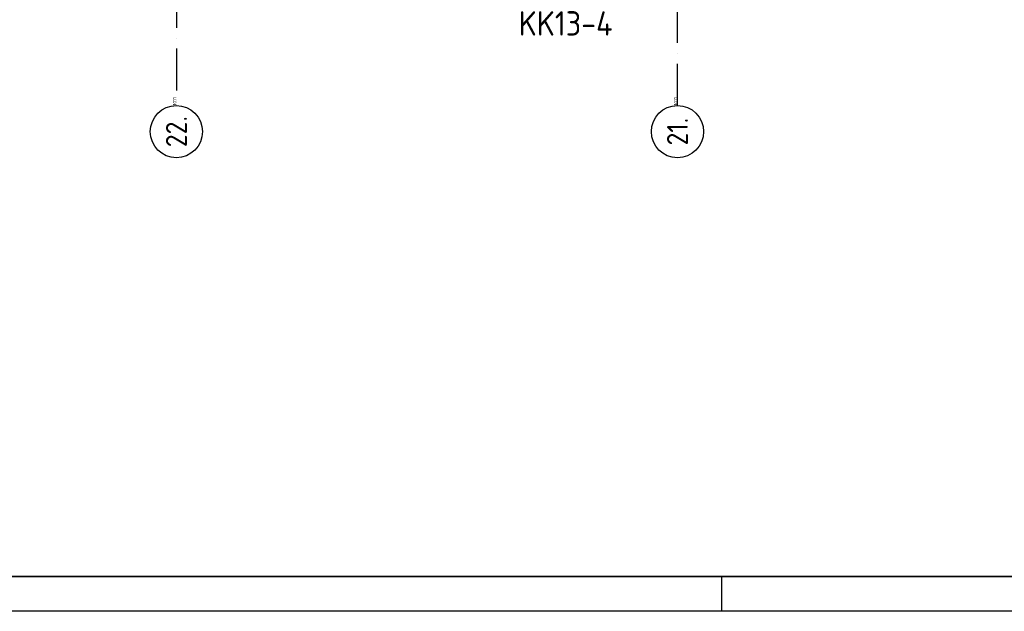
# Model space of a CAD drawing. Header units: millimetres. Extents: x -6587 to 112885, y 244 to 84344.
# Tile 22 of 50: x 65723 to 79872, y 244 to 8742. Entities that reach past the tile are written whole.
import ezdxf
from ezdxf.enums import TextEntityAlignment as Align

# ---------------------------------------------------------------- set-up
doc = ezdxf.new("R2010")
doc.units = ezdxf.units.MM
doc.header["$LTSCALE"] = 100
doc.linetypes.add('DASHDOT', pattern=[9, 6, -1.5, 0, -1.5])
doc.layers.get('0').update_dxf_attribs({"linetype": 'CONTINUOUS'})
for name, color, linetype in [('AL$7----_STRAMIEN', 1, 'DASHDOT'), ('ALN-----_BLOCKNAAM', 2, 'CONTINUOUS'), ('EB62205-_ATTRIB', 2, 'CONTINUOUS'), ('EL62205-_KRACHT-KAST', 3, 'CONTINUOUS'), ('LIJN025', 10, 'CONTINUOUS'), ('LIJN050', 90, 'CONTINUOUS'), ('TEKST25', 10, 'CONTINUOUS'), ('TEKST35', 50, 'CONTINUOUS'), ('TEKST50', 3, 'CONTINUOUS')]:
    doc.layers.add(name, color=color, linetype=linetype)
doc.styles.add('1_8', font='iso', dxfattribs={"width": 0.7, "height": 1.8})
doc.styles.add('3_5', font='iso', dxfattribs={"height": 3.5})
doc.styles.add('ISO', font='ISO.SHX')
doc.styles.add('ROMAND', font='romand')
doc.styles.get("Standard").update_dxf_attribs({"font": 'iso.shx'})

# ---------------------------------------------------------------- blocks, each defined once
blk = doc.blocks.new('A0-G')
at = {"layer": 'LIJN025'}
blk.add_line((824, 0), (824, 5), dxfattribs=at)
blk.add_lwpolyline([(1189, 841), (1189, 0), (0, 0), (0, 841)], close=True, dxfattribs=at)
at = {"layer": 'LIJN050', "const_width": 0.2}
blk.add_lwpolyline([(1184, 836), (25, 836), (25, 5), (1184, 5)], close=True, dxfattribs=at)
at = {"layer": 'TEKST25', "style": 'ROMAND', "width": 2.899115}
blk.add_attdef('STATUS', text='', height=2.5, dxfattribs=at).set_placement((1143, 71.5), (1182, 71.5), align=Align.FIT)
at = {"layer": 'TEKST25', "style": 'ISO'}
for tag, p in [('E', (1144.25, 66)), ('NAAM-E', (1155.75, 66)), ('DATUM-E', (1174, 66)), ('D', (1144.25, 61)), ('NAAM-D', (1155.75, 61)), ('DATUM-D', (1174, 61)), ('C', (1144.25, 56)), ('NAAM-C', (1155.75, 56)), ('DATUM-C', (1174, 56)), ('B', (1144.25, 51)), ('NAAM-B', (1155.75, 51)), ('DATUM-B', (1174, 51)), ('A', (1144.25, 46)), ('NAAM-A', (1155.75, 46)), ('DATUM-A', (1174, 46))]:
    blk.add_attdef(tag, text='', height=2.5, dxfattribs=at).set_placement(p, align=Align.CENTER)
for tag, p in [('DATUM', (1021.75, 36.25)), ('SCHAAL', (1057, 36.25)), ('GETEKEND', (1087.25, 36.25)), ('GECONTOL.', (1122, 36.25)), ('FORMAAT', (1152.25, 28.25))]:
    blk.add_attdef(tag, p, '', height=2.5, dxfattribs=at)
at = {"layer": 'TEKST35', "style": 'ISO'}
for tag, p in [('PROJECT', (1023.5, 72.5)), ('PLAATS', (1023.5, 63.5)), ('INSTALLATIE-REGEL1', (1023.5, 52.5)), ('INSTALLATIE-REGEL2', (1023.5, 43.5))]:
    blk.add_attdef(tag, p, '', height=4, dxfattribs=at)
blk.add_attdef('PROJ.NR.', text='', height=4, dxfattribs=at).set_placement((1170, 23), align=Align.CENTER)
at = {"layer": 'TEKST50', "style": 'ISO'}
blk.add_attdef('FILE-NAAM', text='', height=5, dxfattribs=at).set_placement((1162.5, 7.5), align=Align.CENTER)
blk = doc.blocks.new('ES111261')
for p, q in [((-5, 1.75), (5, 1.75)), ((-5, 1.5), (5, 1.5)), ((-5, 1.25), (5, 1.25)), ((-5, 1), (5, 1)), ((-5, 0.75), (5, 0.75)), ((-5, 0.5), (5, 0.5)), ((-5, 0.25), (5, 0.25)), ((-5, 0), (5, 0)), ((-5, -0.25), (5, -0.25)), ((-5, -0.5), (5, -0.5)), ((-5, -0.75), (5, -0.75)), ((-5, -1), (5, -1)), ((-5, -1.25), (5, -1.25)), ((-5, -1.5), (5, -1.5)), ((-5, -1.75), (5, -1.75)), ((-5, -2), (5, -2))]:
    blk.add_line(p, q)
blk.add_lwpolyline([(-5, -2), (5, -2), (5, 2), (-5, 2)], close=True)
for tag, height, style, flags, p in [('GROEPI', 1.8, '1_8', 9, (0, 9.5)), ('GROEP', 1.8, '1_8', 8, (0, 7.5)), ('CODE', 3.5, '3_5', 8, (0, 4.5)), ('M_CODE', 1.8, '1_8', 9, (0, 0)), ('KAST', 1.8, '1_8', 9, (0, -3.5)), ('VERMOGEN', 1.8, '1_8', 9, (0, -5.5)), ('DOEL', 1.8, '1_8', 9, (0, -7.5)), ('VERMOGENI', 1.8, '1_8', 9, (0, -9.5)), ('DOELI', 1.8, '1_8', 9, (0, -11.5))]:
    blk.add_attdef(tag, text='', height=height, dxfattribs=dict(style=style, flags=flags)).set_placement(p, align=Align.MIDDLE_CENTER)
at = {"style": '1_8', "flags": 9}
blk.add_attdef('RUIMTE', text='', height=1.8, dxfattribs=at).set_placement((0, -9.5), align=Align.MIDDLE)
blk = doc.blocks.new('1011')
at = {"layer": 'AL$7----_STRAMIEN', "color": 7, "linetype": 'Continuous'}
blk.add_circle((-750, 0), 750, dxfattribs=at)
at = {"layer": 'AL$7----_STRAMIEN', "color": 3, "linetype": 'Continuous'}
blk.add_attdef('STR-NAAM', text='', height=600, rotation=360, dxfattribs=at).set_placement((-750, 0), align=Align.MIDDLE)
at = {"layer": 'ALN-----_BLOCKNAAM', "linetype": 'Continuous'}
blk.add_text('1011', height=100, dxfattribs=at).set_placement((0, 0))

msp = doc.modelspace()

# ---------------------------------------------------------------- linework, layer by layer
at = {"layer": 'AL$7----_STRAMIEN', "color": 1}
for p, q in [((67974.8, 76734.4), (67974.8, 7566.2)), ((75174.8, 7509.2), (75174.8, 54196.6))]:
    msp.add_line(p, q, dxfattribs=at)

# ---------------------------------------------------------------- block references
at = {"xscale": 100, "yscale": 100, "zscale": 100}
msp.add_blockref('A0-G', (-6587, 243.8), dxfattribs=at)
at = {"layer": 'AL$7----_STRAMIEN', "xscale": 0.5, "yscale": 0.5, "zscale": 0.5, "rotation": 90}
for p, values in [((67974.8, 7509.2), {'STR-NAAM': '22.'}), ((75174.8, 7509.2), {'STR-NAAM': '21.'})]:
    msp.add_blockref('1011', p, dxfattribs=at).add_auto_attribs(values)
at = {"layer": 'EL62205-_KRACHT-KAST'}
ref = msp.add_blockref('ES111261', (73739.7, 9522.8), dxfattribs=dict(at, xscale=100, yscale=100, zscale=100))
ref.add_attrib('CODE', 'KK13-4', dxfattribs={"layer": 'EB62205-_ATTRIB', "color": 3, "height": 350, "style": '3_5', "flags": 8}).set_placement((73568, 8688.7), align=Align.MIDDLE_CENTER)

doc.saveas('drawing.dxf')
